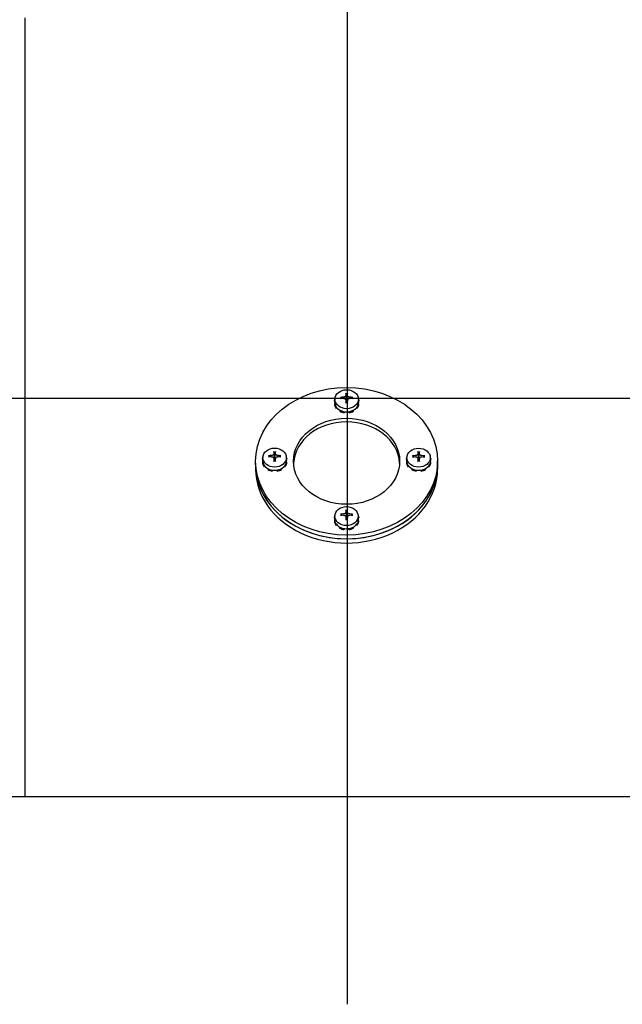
# Model space of a CAD drawing. Header units: inches. Extents: x 12 to 564, y 10 to 374.
# Tile 28 of 158: x 72 to 82, y 112 to 128. Entities that reach past the tile are written whole.
import ezdxf

# ---------------------------------------------------------------- set-up
doc = ezdxf.new("R2010")
doc.units = ezdxf.units.IN
doc.header["$LTSCALE"] = 16
doc.header["$MEASUREMENT"] = 0
doc.layers.add('Center Mark (ANSI)', color=7, linetype='Continuous', lineweight=25)
doc.layers.add('Visible (ANSI)', color=7, linetype='Continuous', lineweight=30)

msp = doc.modelspace()

# ---------------------------------------------------------------- linework, layer by layer
at = {"layer": 'Center Mark (ANSI)', "linetype": 'Continuous'}
for p, q in [((77.391, 132.212), (77.391, 112.212)), ((87.391, 122.212), (67.391, 122.212))]:
    msp.add_line(p, q, dxfattribs=at)
at = {"layer": 'Visible (ANSI)'}
for p, q in [((72.079, 122.317), (72.079, 128.494)), ((72.079, 115.634), (72.079, 122.317)), ((77.19, 122.218), (77.183, 122.173)), ((77.572, 122.218), (77.579, 122.173)), ((77.18, 122.186), (77.185, 122.185)), ((77.18, 122.172), (77.18, 122.186)), ((77.183, 122.171), (77.18, 122.172)), ((77.185, 122.122), (77.18, 122.121)), ((77.18, 122.121), (77.18, 122.107)), ((77.21, 122.061), (77.215, 122.063)), ((77.21, 122.047), (77.21, 122.061)), ((77.223, 122.054), (77.21, 122.047)), ((77.367, 122.187), (77.374, 122.139)), ((77.395, 122.187), (77.388, 122.139)), ((77.551, 122.047), (77.538, 122.054)), ((77.547, 122.063), (77.551, 122.061)), ((77.551, 122.061), (77.551, 122.047)), ((77.577, 122.185), (77.582, 122.186)), ((77.582, 122.121), (77.577, 122.122)), ((77.582, 122.172), (77.579, 122.171)), ((77.582, 122.186), (77.582, 122.172)), ((77.582, 122.107), (77.582, 122.121)), ((77.27, 122.019), (77.267, 122.015)), ((77.267, 122.015), (77.267, 122.001)), ((77.341, 121.99), (77.342, 121.994)), ((77.345, 121.994), (77.341, 121.976)), ((77.341, 121.976), (77.341, 121.99)), ((77.421, 121.976), (77.417, 121.994)), ((77.42, 121.994), (77.421, 121.99)), ((77.421, 121.99), (77.421, 121.976)), ((77.495, 122.015), (77.492, 122.019)), ((77.495, 122.001), (77.495, 122.015)), ((76.001, 121.254), (75.995, 121.209)), ((76.384, 121.254), (76.391, 121.209)), ((78.376, 121.253), (78.37, 121.208)), ((78.759, 121.253), (78.766, 121.208)), ((75.88, 121.114), (75.88, 121.175)), ((75.88, 121.114), (75.88, 121.044)), ((75.992, 121.222), (75.996, 121.221)), ((75.992, 121.208), (75.992, 121.222)), ((75.994, 121.208), (75.992, 121.208)), ((75.997, 121.158), (75.992, 121.157)), ((75.992, 121.157), (75.992, 121.143)), ((76.022, 121.097), (76.027, 121.1)), ((76.022, 121.083), (76.022, 121.097)), ((76.035, 121.09), (76.022, 121.083)), ((76.179, 121.224), (76.186, 121.176)), ((76.207, 121.224), (76.199, 121.176)), ((76.363, 121.083), (76.35, 121.09)), ((76.358, 121.1), (76.363, 121.097)), ((76.363, 121.097), (76.363, 121.083)), ((76.394, 121.157), (76.388, 121.158)), ((76.389, 121.221), (76.394, 121.222)), ((76.394, 121.208), (76.391, 121.208)), ((76.394, 121.222), (76.394, 121.208)), ((76.394, 121.143), (76.394, 121.157)), ((78.367, 121.221), (78.371, 121.22)), ((78.367, 121.207), (78.367, 121.221)), ((78.369, 121.206), (78.367, 121.207)), ((78.372, 121.157), (78.367, 121.156)), ((78.367, 121.156), (78.367, 121.142)), ((78.397, 121.096), (78.402, 121.098)), ((78.397, 121.082), (78.397, 121.096)), ((78.41, 121.089), (78.397, 121.082)), ((78.554, 121.222), (78.561, 121.174)), ((78.582, 121.222), (78.574, 121.174)), ((78.738, 121.082), (78.725, 121.089)), ((78.733, 121.098), (78.738, 121.096)), ((78.738, 121.096), (78.738, 121.082)), ((78.769, 121.156), (78.763, 121.157)), ((78.764, 121.22), (78.769, 121.221)), ((78.769, 121.207), (78.766, 121.206)), ((78.769, 121.221), (78.769, 121.207)), ((78.769, 121.142), (78.769, 121.156)), ((78.88, 121.114), (78.88, 121.175)), ((78.88, 121.114), (78.88, 121.044)), ((76.082, 121.055), (76.079, 121.051)), ((76.079, 121.051), (76.079, 121.037)), ((76.153, 121.026), (76.154, 121.031)), ((76.157, 121.03), (76.153, 121.012)), ((76.153, 121.012), (76.153, 121.026)), ((76.233, 121.012), (76.228, 121.03)), ((76.232, 121.031), (76.233, 121.026)), ((76.233, 121.026), (76.233, 121.012)), ((76.306, 121.051), (76.303, 121.055)), ((76.306, 121.037), (76.306, 121.051)), ((78.457, 121.053), (78.454, 121.05)), ((78.454, 121.05), (78.454, 121.036)), ((78.528, 121.025), (78.529, 121.029)), ((78.532, 121.029), (78.528, 121.011)), ((78.528, 121.011), (78.528, 121.025)), ((78.608, 121.011), (78.603, 121.029)), ((78.607, 121.029), (78.608, 121.025)), ((78.608, 121.025), (78.608, 121.011)), ((78.681, 121.05), (78.678, 121.053)), ((78.681, 121.036), (78.681, 121.05)), ((77.188, 120.289), (77.181, 120.244)), ((77.571, 120.289), (77.577, 120.244)), ((77.178, 120.257), (77.183, 120.256)), ((77.178, 120.243), (77.178, 120.257)), ((77.181, 120.243), (77.178, 120.243)), ((77.184, 120.193), (77.178, 120.192)), ((77.178, 120.192), (77.178, 120.178)), ((77.209, 120.132), (77.213, 120.134)), ((77.209, 120.118), (77.209, 120.132)), ((77.222, 120.125), (77.209, 120.118)), ((77.365, 120.259), (77.373, 120.211)), ((77.393, 120.259), (77.386, 120.211)), ((77.55, 120.118), (77.537, 120.125)), ((77.545, 120.134), (77.55, 120.132)), ((77.55, 120.132), (77.55, 120.118)), ((77.575, 120.256), (77.58, 120.257)), ((77.58, 120.192), (77.575, 120.193)), ((77.58, 120.243), (77.578, 120.243)), ((77.58, 120.257), (77.58, 120.243)), ((77.58, 120.178), (77.58, 120.192)), ((77.268, 120.09), (77.265, 120.086)), ((77.265, 120.086), (77.265, 120.072)), ((77.339, 120.061), (77.34, 120.066)), ((77.344, 120.065), (77.339, 120.047)), ((77.339, 120.047), (77.339, 120.061)), ((77.419, 120.047), (77.415, 120.065)), ((77.418, 120.066), (77.419, 120.061)), ((77.419, 120.061), (77.419, 120.047)), ((77.493, 120.086), (77.49, 120.09)), ((77.493, 120.072), (77.493, 120.086)), ((86.641, 115.634), (68.141, 115.634))]:
    msp.add_line(p, q, dxfattribs=at)
for centre, major_axis in [((77.38, 121.175), (1.5, 0)), ((77.381, 122.199), (0.193, 0)), ((77.38, 121.175), (0.875, 0)), ((76.193, 121.235), (-0.193, 0)), ((78.568, 121.234), (0.193, 0)), ((77.379, 120.27), (-0.193, 0))]:
    msp.add_ellipse(centre, major_axis=major_axis, ratio=0.812102, dxfattribs=at)
for centre, major_axis, ratio, start_param, end_param in [((77.381, 122.153), (-0.205, 0), 0.812102, 5.928957, 6.086836), ((77.381, 121.952), (-0.434, 0.007), 0.652036, 4.835366, 4.955352), ((77.381, 121.992), (0.434, 0.006), 0.510478, 1.677185, 1.797171), ((77.405, 121.973), (0.026, -0.434), 0.064121, 3.853755, 3.973741), ((77.356, 121.973), (0.026, 0.434), 0.064121, 5.451037, 5.571023), ((77.381, 121.952), (-0.434, -0.007), 0.652036, 4.469426, 4.589412), ((77.381, 121.992), (0.434, -0.006), 0.510478, 1.344422, 1.464408), ((77.381, 122.153), (0.205, 0), 0.812102, 0.19635, 0.354228), ((77.381, 122.153), (0.2, 0), 0.812102, 3.019528, 6.40525), ((77.381, 122.153), (-0.205, 0), 0.812102, 0.19635, 0.589049), ((77.381, 122.139), (-0.205, 0), 0.812102, 0.19635, 0.589049), ((77.405, 121.972), (0.018, -0.434), 0.077438, 4.201381, 4.321367), ((77.323, 122.189), (0.0018, -0.0987), 0.545325, 1.688094, 1.710024), ((77.381, 122.162), (0.0486, 0), 0.812102, 1.47925, 1.662342), ((77.439, 122.189), (-0.0017, -0.0989), 0.546804, 4.572533, 4.594402), ((77.356, 121.972), (0.018, 0.434), 0.077438, 5.103411, 5.223397), ((77.381, 122.153), (0.205, 0), 0.812102, 5.694137, 6.086836), ((77.381, 122.139), (0.205, 0), 0.812102, 5.694137, 6.086836), ((77.381, 122.153), (-0.205, 0), 0.812102, 0.981748, 1.374447), ((77.381, 122.139), (-0.205, 0), 0.812102, 0.981748, 1.374447), ((77.381, 122.153), (-0.205, 0), 0.812102, 1.767146, 2.159845), ((77.381, 122.139), (-0.205, 0), 0.812102, 1.767146, 2.159845), ((77.38, 121.114), (0.875, 0), 0.812102, 0.04296, 3.098632), ((76.193, 121.19), (-0.205, 0), 0.812102, 5.928957, 6.086836), ((76.192, 120.989), (-0.434, 0.007), 0.652036, 4.835366, 4.955352), ((76.192, 121.029), (0.434, 0.006), 0.510478, 1.677185, 1.797171), ((76.217, 121.009), (0.026, -0.434), 0.064121, 3.853755, 3.973741), ((76.135, 121.225), (0.0018, -0.0987), 0.545325, 1.688094, 1.710025), ((76.193, 121.198), (0.0486, 0), 0.812102, 1.47925, 1.662342), ((76.251, 121.225), (-0.0017, -0.0989), 0.546804, 4.572533, 4.594402), ((76.168, 121.009), (0.026, 0.434), 0.064121, 5.451037, 5.571023), ((76.193, 120.989), (-0.434, -0.007), 0.652036, 4.469426, 4.589412), ((76.193, 121.029), (0.434, -0.006), 0.510478, 1.344422, 1.464408), ((76.193, 121.19), (0.205, 0), 0.812102, 0.19635, 0.354228), ((78.568, 121.188), (-0.205, 0), 0.812102, 5.928957, 6.086836), ((78.567, 120.987), (-0.434, 0.007), 0.652036, 4.835366, 4.955352), ((78.567, 121.027), (0.434, 0.006), 0.510478, 1.677185, 1.797171), ((78.592, 121.008), (0.026, -0.434), 0.064121, 3.853755, 3.973741), ((78.51, 121.224), (0.0018, -0.0987), 0.545325, 1.688094, 1.710024), ((78.568, 121.197), (0.0486, 0), 0.812102, 1.47925, 1.662342), ((78.626, 121.224), (-0.0017, -0.0989), 0.546804, 4.572533, 4.594402), ((78.543, 121.008), (0.026, 0.434), 0.064121, 5.451037, 5.571023), ((78.568, 120.987), (-0.434, -0.007), 0.652036, 4.469426, 4.589412), ((78.568, 121.027), (0.434, -0.006), 0.510478, 1.344422, 1.464408), ((78.568, 121.188), (0.205, 0), 0.812102, 0.19635, 0.354228), ((77.38, 121.114), (1.5, 0), 0.812102, 3.141593, 6.283185), ((77.38, 121.114), (-1.5, 0), 0.812102, 0, 3.141593), ((76.193, 121.19), (0.2, 0), 0.812102, 3.019528, 6.40525), ((76.193, 121.19), (-0.205, 0), 0.812102, 0.19635, 0.589049), ((76.193, 121.176), (-0.205, 0), 0.812102, 0.19635, 0.589049), ((76.217, 121.008), (0.018, -0.434), 0.077438, 4.201381, 4.321367), ((76.168, 121.008), (0.018, 0.434), 0.077438, 5.103411, 5.223397), ((76.193, 121.19), (0.205, 0), 0.812102, 5.694137, 6.086836), ((76.193, 121.176), (0.205, 0), 0.812102, 5.694137, 6.086836), ((78.568, 121.188), (0.2, 0), 0.812102, 3.019528, 6.40525), ((78.568, 121.188), (-0.205, 0), 0.812102, 0.19635, 0.589049), ((78.568, 121.174), (-0.205, 0), 0.812102, 0.19635, 0.589049), ((78.592, 121.007), (0.018, -0.434), 0.077438, 4.201381, 4.321367), ((78.543, 121.007), (0.018, 0.434), 0.077438, 5.103411, 5.223397), ((78.568, 121.188), (0.205, 0), 0.812102, 5.694137, 6.086836), ((78.568, 121.174), (0.205, 0), 0.812102, 5.694137, 6.086836), ((77.38, 121.044), (-1.5, 0), 0.812102, 0, 3.141593), ((76.193, 121.19), (-0.205, 0), 0.812102, 0.981748, 1.374447), ((76.193, 121.176), (-0.205, 0), 0.812102, 0.981748, 1.374447), ((76.193, 121.19), (-0.205, 0), 0.812102, 1.767146, 2.159845), ((76.193, 121.176), (-0.205, 0), 0.812102, 1.767146, 2.159845), ((78.568, 121.188), (-0.205, 0), 0.812102, 0.981748, 1.374447), ((78.568, 121.174), (-0.205, 0), 0.812102, 0.981748, 1.374447), ((78.568, 121.188), (-0.205, 0), 0.812102, 1.767146, 2.159845), ((78.568, 121.174), (-0.205, 0), 0.812102, 1.767146, 2.159845), ((77.379, 120.224), (-0.205, 0), 0.812102, 5.928957, 6.086836), ((77.379, 120.024), (-0.434, 0.007), 0.652036, 4.835366, 4.955352), ((77.379, 120.064), (0.434, 0.006), 0.510478, 1.677185, 1.797171), ((77.404, 120.044), (0.026, -0.434), 0.064121, 3.853755, 3.973741), ((77.322, 120.26), (0.0018, -0.0987), 0.545325, 1.688094, 1.710025), ((77.379, 120.233), (0.0486, 0), 0.812102, 1.47925, 1.662342), ((77.437, 120.26), (-0.0017, -0.0989), 0.546804, 4.572533, 4.594402), ((77.355, 120.044), (0.026, 0.434), 0.064121, 5.451037, 5.571023), ((77.38, 120.024), (-0.434, -0.007), 0.652036, 4.469426, 4.589412), ((77.38, 120.064), (0.434, -0.006), 0.510478, 1.344422, 1.464408), ((77.379, 120.224), (0.205, 0), 0.812102, 0.19635, 0.354228), ((77.379, 120.224), (0.2, 0), 0.812102, 3.019528, 6.40525), ((77.379, 120.224), (-0.205, 0), 0.812102, 0.19635, 0.589049), ((77.379, 120.21), (-0.205, 0), 0.812102, 0.19635, 0.589049), ((77.404, 120.043), (0.018, -0.434), 0.077438, 4.201381, 4.321367), ((77.355, 120.043), (0.018, 0.434), 0.077438, 5.103411, 5.223397), ((77.379, 120.224), (0.205, 0), 0.812102, 5.694137, 6.086836), ((77.379, 120.21), (0.205, 0), 0.812102, 5.694137, 6.086836), ((77.379, 120.224), (-0.205, 0), 0.812102, 0.981748, 1.374447), ((77.379, 120.21), (-0.205, 0), 0.812102, 0.981748, 1.374447), ((77.379, 120.224), (-0.205, 0), 0.812102, 1.767146, 2.159845), ((77.379, 120.21), (-0.205, 0), 0.812102, 1.767146, 2.159845)]:
    msp.add_ellipse(centre, major_axis=major_axis, ratio=ratio, start_param=start_param, end_param=end_param, dxfattribs=at)
for points, knots in [([(77.28, 122.229), (77.281, 122.229), (77.281, 122.229), (77.282, 122.229), (77.283, 122.229), (77.285, 122.228), (77.285, 122.228), (77.286, 122.228), (77.287, 122.227), (77.287, 122.227)], [0.01872316, 0.01872316, 0.01872316, 0.01872316, 0.02200783, 0.02200783, 0.02750815, 0.02750815, 0.03296753, 0.03296753, 0.03741261, 0.03741261, 0.03741261, 0.03741261]), ([(77.367, 122.263), (77.367, 122.26), (77.366, 122.256), (77.363, 122.25), (77.36, 122.247), (77.354, 122.241), (77.35, 122.239), (77.342, 122.236), (77.337, 122.235), (77.332, 122.234), (77.332, 122.234), (77.332, 122.234)], [0, 0, 0, 0, 0.0337491, 0.0337491, 0.0674982, 0.0674982, 0.1012321, 0.1012321, 0.1349661, 0.1349661, 0.1370245, 0.1370245, 0.1370245, 0.1370245]), ([(77.332, 122.212), (77.336, 122.212), (77.341, 122.212), (77.349, 122.209), (77.353, 122.207), (77.36, 122.202), (77.363, 122.199), (77.366, 122.192), (77.367, 122.188), (77.367, 122.184), (77.367, 122.183), (77.367, 122.183)], [0, 0, 0, 0, 0.0337491, 0.0337491, 0.0674982, 0.0674982, 0.1012321, 0.1012321, 0.1349661, 0.1349661, 0.1370245, 0.1370245, 0.1370245, 0.1370245]), ([(77.368, 122.293), (77.368, 122.293), (77.368, 122.294), (77.368, 122.295), (77.368, 122.296), (77.368, 122.297), (77.367, 122.298), (77.367, 122.299), (77.367, 122.299), (77.367, 122.3)], [0.05033248, 0.05033248, 0.05033248, 0.05033248, 0.05477756, 0.05477756, 0.06023694, 0.06023694, 0.06573726, 0.06573726, 0.06902193, 0.06902193, 0.06902193, 0.06902193]), ([(77.394, 122.3), (77.394, 122.299), (77.394, 122.299), (77.394, 122.298), (77.394, 122.297), (77.394, 122.296), (77.394, 122.295), (77.394, 122.294), (77.394, 122.293), (77.394, 122.293)], [0.01872316, 0.01872316, 0.01872316, 0.01872316, 0.02200783, 0.02200783, 0.02750815, 0.02750815, 0.03296753, 0.03296753, 0.03741261, 0.03741261, 0.03741261, 0.03741261]), ([(77.43, 122.234), (77.426, 122.235), (77.421, 122.236), (77.412, 122.239), (77.408, 122.241), (77.402, 122.246), (77.399, 122.249), (77.396, 122.256), (77.395, 122.259), (77.395, 122.263), (77.395, 122.263), (77.395, 122.263)], [0, 0, 0, 0, 0.0337491, 0.0337491, 0.0674982, 0.0674982, 0.1012321, 0.1012321, 0.1349661, 0.1349661, 0.1370245, 0.1370245, 0.1370245, 0.1370245]), ([(77.395, 122.183), (77.395, 122.187), (77.395, 122.191), (77.399, 122.199), (77.402, 122.202), (77.408, 122.207), (77.412, 122.209), (77.42, 122.212), (77.425, 122.212), (77.43, 122.212), (77.43, 122.212), (77.43, 122.212)], [0, 0, 0, 0, 0.0337491, 0.0337491, 0.0674982, 0.0674982, 0.1012321, 0.1012321, 0.1349661, 0.1349661, 0.1370245, 0.1370245, 0.1370245, 0.1370245]), ([(77.475, 122.227), (77.475, 122.227), (77.476, 122.228), (77.477, 122.228), (77.477, 122.228), (77.479, 122.229), (77.479, 122.229), (77.481, 122.229), (77.481, 122.229), (77.482, 122.229)], [0.05033248, 0.05033248, 0.05033248, 0.05033248, 0.05477756, 0.05477756, 0.06023694, 0.06023694, 0.06573726, 0.06573726, 0.06902193, 0.06902193, 0.06902193, 0.06902193]), ([(77.367, 122.136), (77.367, 122.137), (77.367, 122.137), (77.367, 122.138), (77.368, 122.139), (77.368, 122.139), (77.368, 122.14), (77.368, 122.14), (77.368, 122.14), (77.368, 122.14)], [0.01872316, 0.01872316, 0.01872316, 0.01872316, 0.02200783, 0.02200783, 0.02750815, 0.02750815, 0.03296753, 0.03296753, 0.03528685, 0.03528685, 0.03528685, 0.03528685]), ([(77.394, 122.14), (77.392, 122.14), (77.391, 122.14), (77.387, 122.139), (77.385, 122.139), (77.382, 122.139), (77.38, 122.139), (77.377, 122.139), (77.375, 122.139), (77.371, 122.14), (77.37, 122.14), (77.368, 122.14)], [3.0031751, 3.0031751, 3.0031751, 3.0031751, 3.0585421, 3.0585421, 3.1139091, 3.1139091, 3.1692762, 3.1692762, 3.2246432, 3.2246432, 3.2800102, 3.2800102, 3.2800102, 3.2800102]), ([(77.377, 122.201), (77.377, 122.195), (77.376, 122.189), (77.373, 122.181), (77.372, 122.177), (77.37, 122.174), (77.37, 122.174), (77.369, 122.173)], [-0.19579043, -0.19579043, -0.19579043, -0.19579043, -0.15219625, -0.15219625, -0.12683021, -0.12683021, -0.121372, -0.121372, -0.121372, -0.121372]), ([(77.393, 122.173), (77.392, 122.174), (77.392, 122.174), (77.39, 122.177), (77.389, 122.181), (77.386, 122.189), (77.385, 122.195), (77.385, 122.201)], [-0.08155634, -0.08155634, -0.08155634, -0.08155634, -0.07609813, -0.07609813, -0.05073208, -0.05073208, -0.00713791, -0.00713791, -0.00713791, -0.00713791]), ([(77.394, 122.14), (77.394, 122.14), (77.394, 122.14), (77.394, 122.14), (77.394, 122.139), (77.394, 122.139), (77.394, 122.138), (77.394, 122.137), (77.394, 122.137), (77.394, 122.136)], [0.05245824, 0.05245824, 0.05245824, 0.05245824, 0.05477756, 0.05477756, 0.06023694, 0.06023694, 0.06573726, 0.06573726, 0.06902193, 0.06902193, 0.06902193, 0.06902193]), ([(76.092, 121.265), (76.092, 121.265), (76.093, 121.265), (76.094, 121.265), (76.095, 121.265), (76.096, 121.265), (76.097, 121.264), (76.098, 121.264), (76.098, 121.264), (76.099, 121.263)], [0.01872316, 0.01872316, 0.01872316, 0.01872316, 0.02200783, 0.02200783, 0.02750815, 0.02750815, 0.03296753, 0.03296753, 0.03741261, 0.03741261, 0.03741261, 0.03741261]), ([(76.179, 121.3), (76.179, 121.296), (76.178, 121.293), (76.175, 121.286), (76.172, 121.283), (76.166, 121.278), (76.162, 121.275), (76.153, 121.272), (76.148, 121.271), (76.144, 121.271), (76.144, 121.271), (76.143, 121.271)], [0, 0, 0, 0, 0.0337491, 0.0337491, 0.0674982, 0.0674982, 0.1012321, 0.1012321, 0.1349661, 0.1349661, 0.1370245, 0.1370245, 0.1370245, 0.1370245]), ([(76.143, 121.248), (76.148, 121.249), (76.152, 121.248), (76.161, 121.246), (76.165, 121.244), (76.171, 121.239), (76.174, 121.235), (76.178, 121.228), (76.179, 121.224), (76.179, 121.22), (76.179, 121.22), (76.179, 121.219)], [0, 0, 0, 0, 0.0337491, 0.0337491, 0.0674982, 0.0674982, 0.1012321, 0.1012321, 0.1349661, 0.1349661, 0.1370245, 0.1370245, 0.1370245, 0.1370245]), ([(76.18, 121.329), (76.179, 121.329), (76.179, 121.33), (76.179, 121.331), (76.179, 121.332), (76.179, 121.334), (76.179, 121.334), (76.179, 121.335), (76.179, 121.336), (76.179, 121.336)], [0.05033248, 0.05033248, 0.05033248, 0.05033248, 0.05477756, 0.05477756, 0.06023694, 0.06023694, 0.06573726, 0.06573726, 0.06902193, 0.06902193, 0.06902193, 0.06902193]), ([(76.188, 121.237), (76.188, 121.232), (76.188, 121.226), (76.185, 121.217), (76.184, 121.214), (76.182, 121.21), (76.181, 121.21), (76.181, 121.209)], [-0.19579043, -0.19579043, -0.19579043, -0.19579043, -0.15219625, -0.15219625, -0.12683021, -0.12683021, -0.121372, -0.121372, -0.121372, -0.121372]), ([(76.204, 121.209), (76.204, 121.21), (76.204, 121.21), (76.202, 121.214), (76.2, 121.217), (76.198, 121.226), (76.197, 121.232), (76.197, 121.237)], [-0.08155634, -0.08155634, -0.08155634, -0.08155634, -0.07609813, -0.07609813, -0.05073208, -0.05073208, -0.00713791, -0.00713791, -0.00713791, -0.00713791]), ([(76.206, 121.336), (76.206, 121.336), (76.206, 121.335), (76.206, 121.334), (76.206, 121.334), (76.206, 121.332), (76.206, 121.331), (76.206, 121.33), (76.206, 121.329), (76.206, 121.329)], [0.01872316, 0.01872316, 0.01872316, 0.01872316, 0.02200783, 0.02200783, 0.02750815, 0.02750815, 0.03296753, 0.03296753, 0.03741261, 0.03741261, 0.03741261, 0.03741261]), ([(76.242, 121.271), (76.238, 121.271), (76.233, 121.272), (76.224, 121.275), (76.22, 121.277), (76.214, 121.282), (76.211, 121.285), (76.207, 121.292), (76.206, 121.296), (76.206, 121.299), (76.206, 121.299), (76.206, 121.3)], [0, 0, 0, 0, 0.0337491, 0.0337491, 0.0674982, 0.0674982, 0.1012321, 0.1012321, 0.1349661, 0.1349661, 0.1370245, 0.1370245, 0.1370245, 0.1370245]), ([(76.206, 121.219), (76.206, 121.223), (76.207, 121.227), (76.211, 121.235), (76.213, 121.238), (76.219, 121.243), (76.223, 121.245), (76.232, 121.248), (76.237, 121.249), (76.241, 121.249), (76.242, 121.248), (76.242, 121.248)], [0, 0, 0, 0, 0.0337491, 0.0337491, 0.0674982, 0.0674982, 0.1012321, 0.1012321, 0.1349661, 0.1349661, 0.1370245, 0.1370245, 0.1370245, 0.1370245]), ([(76.287, 121.263), (76.287, 121.264), (76.287, 121.264), (76.288, 121.264), (76.289, 121.265), (76.29, 121.265), (76.291, 121.265), (76.292, 121.265), (76.293, 121.265), (76.293, 121.265)], [0.05033248, 0.05033248, 0.05033248, 0.05033248, 0.05477756, 0.05477756, 0.06023694, 0.06023694, 0.06573726, 0.06573726, 0.06902193, 0.06902193, 0.06902193, 0.06902193]), ([(78.467, 121.264), (78.467, 121.264), (78.468, 121.264), (78.469, 121.264), (78.47, 121.264), (78.471, 121.263), (78.472, 121.263), (78.473, 121.263), (78.473, 121.262), (78.474, 121.262)], [0.01872316, 0.01872316, 0.01872316, 0.01872316, 0.02200783, 0.02200783, 0.02750815, 0.02750815, 0.03296753, 0.03296753, 0.03741261, 0.03741261, 0.03741261, 0.03741261]), ([(78.554, 121.298), (78.554, 121.295), (78.553, 121.291), (78.55, 121.285), (78.547, 121.282), (78.541, 121.276), (78.537, 121.274), (78.528, 121.271), (78.523, 121.27), (78.519, 121.269), (78.519, 121.269), (78.518, 121.269)], [0, 0, 0, 0, 0.0337491, 0.0337491, 0.0674982, 0.0674982, 0.1012321, 0.1012321, 0.1349661, 0.1349661, 0.1370245, 0.1370245, 0.1370245, 0.1370245]), ([(78.518, 121.247), (78.523, 121.247), (78.527, 121.247), (78.536, 121.244), (78.54, 121.242), (78.546, 121.237), (78.549, 121.234), (78.553, 121.227), (78.554, 121.223), (78.554, 121.219), (78.554, 121.218), (78.554, 121.218)], [0, 0, 0, 0, 0.0337491, 0.0337491, 0.0674982, 0.0674982, 0.1012321, 0.1012321, 0.1349661, 0.1349661, 0.1370245, 0.1370245, 0.1370245, 0.1370245]), ([(78.555, 121.328), (78.554, 121.328), (78.554, 121.329), (78.554, 121.33), (78.554, 121.331), (78.554, 121.332), (78.554, 121.333), (78.554, 121.334), (78.554, 121.334), (78.554, 121.335)], [0.05033248, 0.05033248, 0.05033248, 0.05033248, 0.05477756, 0.05477756, 0.06023694, 0.06023694, 0.06573726, 0.06573726, 0.06902193, 0.06902193, 0.06902193, 0.06902193]), ([(78.563, 121.236), (78.563, 121.23), (78.563, 121.224), (78.56, 121.216), (78.559, 121.212), (78.557, 121.209), (78.556, 121.209), (78.556, 121.208)], [-0.19579043, -0.19579043, -0.19579043, -0.19579043, -0.15219625, -0.15219625, -0.12683021, -0.12683021, -0.121372, -0.121372, -0.121372, -0.121372]), ([(78.579, 121.208), (78.579, 121.209), (78.579, 121.209), (78.577, 121.212), (78.575, 121.216), (78.573, 121.224), (78.572, 121.23), (78.572, 121.236)], [-0.08155634, -0.08155634, -0.08155634, -0.08155634, -0.07609813, -0.07609813, -0.05073208, -0.05073208, -0.00713791, -0.00713791, -0.00713791, -0.00713791]), ([(78.581, 121.335), (78.581, 121.334), (78.581, 121.334), (78.581, 121.333), (78.581, 121.332), (78.581, 121.331), (78.581, 121.33), (78.581, 121.329), (78.581, 121.328), (78.581, 121.328)], [0.01872316, 0.01872316, 0.01872316, 0.01872316, 0.02200783, 0.02200783, 0.02750815, 0.02750815, 0.03296753, 0.03296753, 0.03741261, 0.03741261, 0.03741261, 0.03741261]), ([(78.617, 121.269), (78.613, 121.27), (78.608, 121.271), (78.599, 121.274), (78.595, 121.276), (78.589, 121.281), (78.586, 121.284), (78.582, 121.291), (78.581, 121.294), (78.581, 121.298), (78.581, 121.298), (78.581, 121.298)], [0, 0, 0, 0, 0.0337491, 0.0337491, 0.0674982, 0.0674982, 0.1012321, 0.1012321, 0.1349661, 0.1349661, 0.1370245, 0.1370245, 0.1370245, 0.1370245]), ([(78.581, 121.218), (78.581, 121.222), (78.582, 121.226), (78.586, 121.233), (78.588, 121.237), (78.594, 121.242), (78.598, 121.244), (78.607, 121.247), (78.612, 121.247), (78.616, 121.247), (78.617, 121.247), (78.617, 121.247)], [0, 0, 0, 0, 0.0337491, 0.0337491, 0.0674982, 0.0674982, 0.1012321, 0.1012321, 0.1349661, 0.1349661, 0.1370245, 0.1370245, 0.1370245, 0.1370245]), ([(78.662, 121.262), (78.662, 121.262), (78.662, 121.263), (78.663, 121.263), (78.664, 121.263), (78.665, 121.264), (78.666, 121.264), (78.667, 121.264), (78.668, 121.264), (78.668, 121.264)], [0.05033248, 0.05033248, 0.05033248, 0.05033248, 0.05477756, 0.05477756, 0.06023694, 0.06023694, 0.06573726, 0.06573726, 0.06902193, 0.06902193, 0.06902193, 0.06902193]), ([(76.179, 121.173), (76.179, 121.173), (76.179, 121.173), (76.179, 121.174), (76.179, 121.175), (76.179, 121.176), (76.179, 121.176), (76.179, 121.176), (76.179, 121.176), (76.179, 121.176)], [0.01872316, 0.01872316, 0.01872316, 0.01872316, 0.02200783, 0.02200783, 0.02750815, 0.02750815, 0.03296753, 0.03296753, 0.03528685, 0.03528685, 0.03528685, 0.03528685]), ([(76.206, 121.176), (76.204, 121.176), (76.202, 121.176), (76.199, 121.176), (76.197, 121.176), (76.193, 121.175), (76.192, 121.175), (76.188, 121.176), (76.186, 121.176), (76.183, 121.176), (76.181, 121.176), (76.179, 121.176)], [4.5739714, 4.5739714, 4.5739714, 4.5739714, 4.6293384, 4.6293384, 4.6847055, 4.6847055, 4.7400725, 4.7400725, 4.7954395, 4.7954395, 4.8508065, 4.8508065, 4.8508065, 4.8508065]), ([(76.206, 121.176), (76.206, 121.176), (76.206, 121.176), (76.206, 121.176), (76.206, 121.176), (76.206, 121.175), (76.206, 121.174), (76.206, 121.173), (76.206, 121.173), (76.206, 121.173)], [0.05245824, 0.05245824, 0.05245824, 0.05245824, 0.05477756, 0.05477756, 0.06023694, 0.06023694, 0.06573726, 0.06573726, 0.06902193, 0.06902193, 0.06902193, 0.06902193]), ([(78.554, 121.171), (78.554, 121.172), (78.554, 121.172), (78.554, 121.173), (78.554, 121.174), (78.554, 121.174), (78.554, 121.175), (78.554, 121.175), (78.554, 121.175), (78.554, 121.175)], [0.01872316, 0.01872316, 0.01872316, 0.01872316, 0.02200783, 0.02200783, 0.02750815, 0.02750815, 0.03296753, 0.03296753, 0.03528685, 0.03528685, 0.03528685, 0.03528685]), ([(78.581, 121.175), (78.579, 121.175), (78.577, 121.174), (78.574, 121.174), (78.572, 121.174), (78.568, 121.174), (78.567, 121.174), (78.563, 121.174), (78.561, 121.174), (78.558, 121.174), (78.556, 121.175), (78.554, 121.175)], [1.4323788, 1.4323788, 1.4323788, 1.4323788, 1.4877458, 1.4877458, 1.5431128, 1.5431128, 1.5984798, 1.5984798, 1.6538469, 1.6538469, 1.7092139, 1.7092139, 1.7092139, 1.7092139]), ([(78.581, 121.175), (78.581, 121.175), (78.581, 121.175), (78.581, 121.175), (78.581, 121.174), (78.581, 121.174), (78.581, 121.173), (78.581, 121.172), (78.581, 121.172), (78.581, 121.171)], [0.05245824, 0.05245824, 0.05245824, 0.05245824, 0.05477756, 0.05477756, 0.06023694, 0.06023694, 0.06573726, 0.06573726, 0.06902193, 0.06902193, 0.06902193, 0.06902193]), ([(77.279, 120.3), (77.279, 120.3), (77.28, 120.3), (77.281, 120.3), (77.282, 120.3), (77.283, 120.3), (77.284, 120.299), (77.285, 120.299), (77.285, 120.298), (77.285, 120.298)], [0.01872316, 0.01872316, 0.01872316, 0.01872316, 0.02200783, 0.02200783, 0.02750815, 0.02750815, 0.03296753, 0.03296753, 0.03741261, 0.03741261, 0.03741261, 0.03741261]), ([(77.366, 120.335), (77.366, 120.331), (77.365, 120.328), (77.361, 120.321), (77.359, 120.318), (77.352, 120.313), (77.348, 120.31), (77.34, 120.307), (77.335, 120.306), (77.33, 120.306), (77.33, 120.306), (77.33, 120.306)], [0, 0, 0, 0, 0.0337491, 0.0337491, 0.0674982, 0.0674982, 0.1012321, 0.1012321, 0.1349661, 0.1349661, 0.1370245, 0.1370245, 0.1370245, 0.1370245]), ([(77.33, 120.283), (77.334, 120.284), (77.339, 120.283), (77.348, 120.281), (77.352, 120.279), (77.358, 120.274), (77.361, 120.27), (77.365, 120.263), (77.366, 120.259), (77.366, 120.255), (77.366, 120.255), (77.366, 120.254)], [0, 0, 0, 0, 0.0337491, 0.0337491, 0.0674982, 0.0674982, 0.1012321, 0.1012321, 0.1349661, 0.1349661, 0.1370245, 0.1370245, 0.1370245, 0.1370245]), ([(77.366, 120.364), (77.366, 120.364), (77.366, 120.365), (77.366, 120.366), (77.366, 120.367), (77.366, 120.369), (77.366, 120.369), (77.366, 120.37), (77.366, 120.371), (77.366, 120.371)], [0.05033248, 0.05033248, 0.05033248, 0.05033248, 0.05477756, 0.05477756, 0.06023694, 0.06023694, 0.06573726, 0.06573726, 0.06902193, 0.06902193, 0.06902193, 0.06902193]), ([(77.375, 120.272), (77.375, 120.267), (77.374, 120.261), (77.372, 120.252), (77.37, 120.249), (77.368, 120.245), (77.368, 120.245), (77.367, 120.244)], [-0.19579043, -0.19579043, -0.19579043, -0.19579043, -0.15219625, -0.15219625, -0.12683021, -0.12683021, -0.121372, -0.121372, -0.121372, -0.121372]), ([(77.391, 120.244), (77.391, 120.245), (77.39, 120.245), (77.388, 120.249), (77.387, 120.252), (77.384, 120.261), (77.384, 120.267), (77.384, 120.272)], [-0.08155634, -0.08155634, -0.08155634, -0.08155634, -0.07609813, -0.07609813, -0.05073208, -0.05073208, -0.00713791, -0.00713791, -0.00713791, -0.00713791]), ([(77.393, 120.371), (77.393, 120.371), (77.393, 120.37), (77.393, 120.369), (77.393, 120.369), (77.393, 120.367), (77.393, 120.366), (77.392, 120.365), (77.392, 120.364), (77.392, 120.364)], [0.01872316, 0.01872316, 0.01872316, 0.01872316, 0.02200783, 0.02200783, 0.02750815, 0.02750815, 0.03296753, 0.03296753, 0.03741261, 0.03741261, 0.03741261, 0.03741261]), ([(77.429, 120.306), (77.424, 120.306), (77.419, 120.307), (77.411, 120.31), (77.407, 120.312), (77.4, 120.317), (77.398, 120.32), (77.394, 120.327), (77.393, 120.331), (77.393, 120.334), (77.393, 120.334), (77.393, 120.335)], [0, 0, 0, 0, 0.0337491, 0.0337491, 0.0674982, 0.0674982, 0.1012321, 0.1012321, 0.1349661, 0.1349661, 0.1370245, 0.1370245, 0.1370245, 0.1370245]), ([(77.393, 120.254), (77.393, 120.258), (77.394, 120.262), (77.397, 120.27), (77.4, 120.273), (77.406, 120.278), (77.41, 120.28), (77.419, 120.283), (77.423, 120.284), (77.428, 120.283), (77.428, 120.283), (77.429, 120.283)], [0, 0, 0, 0, 0.0337491, 0.0337491, 0.0674982, 0.0674982, 0.1012321, 0.1012321, 0.1349661, 0.1349661, 0.1370245, 0.1370245, 0.1370245, 0.1370245]), ([(77.473, 120.298), (77.474, 120.298), (77.474, 120.299), (77.475, 120.299), (77.476, 120.3), (77.477, 120.3), (77.478, 120.3), (77.479, 120.3), (77.479, 120.3), (77.48, 120.3)], [0.05033248, 0.05033248, 0.05033248, 0.05033248, 0.05477756, 0.05477756, 0.06023694, 0.06023694, 0.06573726, 0.06573726, 0.06902193, 0.06902193, 0.06902193, 0.06902193]), ([(77.366, 120.208), (77.366, 120.208), (77.366, 120.208), (77.366, 120.209), (77.366, 120.21), (77.366, 120.211), (77.366, 120.211), (77.366, 120.211), (77.366, 120.211), (77.366, 120.211)], [0.01872316, 0.01872316, 0.01872316, 0.01872316, 0.02200783, 0.02200783, 0.02750815, 0.02750815, 0.03296753, 0.03296753, 0.03528685, 0.03528685, 0.03528685, 0.03528685]), ([(77.392, 120.211), (77.391, 120.211), (77.389, 120.211), (77.385, 120.211), (77.384, 120.21), (77.38, 120.21), (77.378, 120.21), (77.375, 120.21), (77.373, 120.211), (77.37, 120.211), (77.368, 120.211), (77.366, 120.211)], [6.1447677, 6.1447677, 6.1447677, 6.1447677, 6.2001348, 6.2001348, 6.2555018, 6.2555018, 6.3108688, 6.3108688, 6.3662358, 6.3662358, 6.4216029, 6.4216029, 6.4216029, 6.4216029]), ([(77.392, 120.211), (77.392, 120.211), (77.392, 120.211), (77.393, 120.211), (77.393, 120.211), (77.393, 120.21), (77.393, 120.209), (77.393, 120.208), (77.393, 120.208), (77.393, 120.208)], [0.05245824, 0.05245824, 0.05245824, 0.05245824, 0.05477756, 0.05477756, 0.06023694, 0.06023694, 0.06573726, 0.06573726, 0.06902193, 0.06902193, 0.06902193, 0.06902193])]:
    msp.add_open_spline(points, degree=3, knots=knots, dxfattribs=at)
for points, weights in [([(77.3, 122.209), (77.294, 122.217), (77.287, 122.227)], [1.02197256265, 1.0154777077, 1.00348841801]), ([(77.368, 122.293), (77.373, 122.234), (77.376, 122.203)], [1.00348841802, 1.05575671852, 1.00359800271]), ([(77.386, 122.203), (77.388, 122.234), (77.394, 122.293)], [1.0035980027, 1.05575671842, 1.00348841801]), ([(77.475, 122.227), (77.468, 122.217), (77.462, 122.209)], [1.00348841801, 1.0154777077, 1.02197256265]), ([(76.112, 121.246), (76.105, 121.254), (76.099, 121.263)], [1.02197256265, 1.0154777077, 1.00348841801]), ([(76.18, 121.329), (76.185, 121.27), (76.188, 121.24)], [1.00348841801, 1.05575671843, 1.0035980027]), ([(76.197, 121.24), (76.2, 121.27), (76.206, 121.329)], [1.0035980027, 1.05575671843, 1.00348841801]), ([(76.287, 121.263), (76.28, 121.254), (76.274, 121.246)], [1.00348841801, 1.01547770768, 1.02197256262]), ([(78.487, 121.244), (78.48, 121.252), (78.474, 121.262)], [1.02197256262, 1.01547770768, 1.00348841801]), ([(78.555, 121.328), (78.56, 121.269), (78.563, 121.238)], [1.00348841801, 1.05575671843, 1.0035980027]), ([(78.572, 121.238), (78.575, 121.269), (78.581, 121.328)], [1.0035980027, 1.05575671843, 1.00348841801]), ([(78.662, 121.262), (78.655, 121.252), (78.649, 121.244)], [1.00348841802, 1.01547770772, 1.02197256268]), ([(77.298, 120.281), (77.292, 120.289), (77.285, 120.298)], [1.02197256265, 1.0154777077, 1.00348841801]), ([(77.366, 120.364), (77.372, 120.305), (77.375, 120.275)], [1.00348841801, 1.05575671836, 1.0035980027]), ([(77.384, 120.275), (77.387, 120.305), (77.392, 120.364)], [1.0035980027, 1.05575671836, 1.00348841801]), ([(77.473, 120.298), (77.466, 120.289), (77.46, 120.281)], [1.00348841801, 1.0154777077, 1.02197256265])]:
    msp.add_rational_spline(points, weights, degree=2, dxfattribs=at)

doc.saveas('drawing.dxf')
